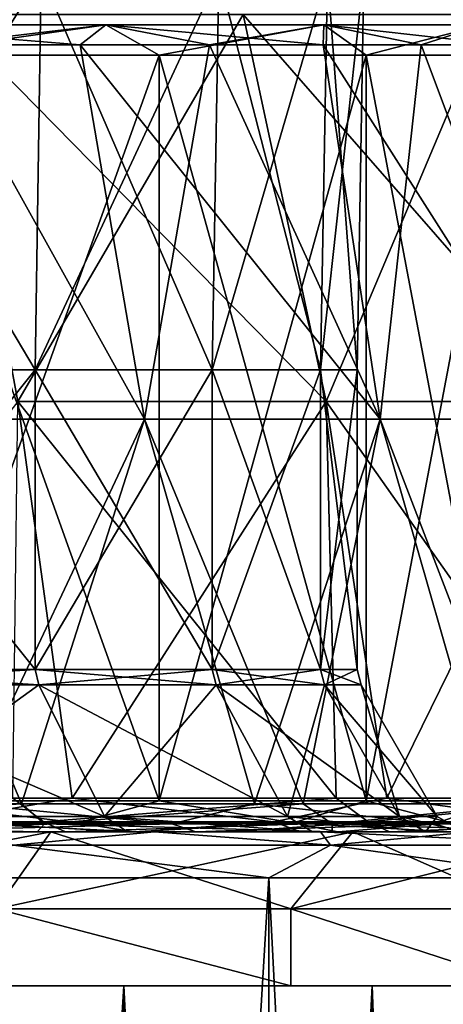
# Model space of a CAD drawing. Header units: millimetres. Extents: x -178 to 325, y 0 to 197.
# Tile 89 of 256: x 13.41 to 16.16, y 41.88 to 48.27. Entities that reach past the tile are written whole.
import ezdxf

# ---------------------------------------------------------------- set-up
doc = ezdxf.new("R2010")
doc.units = ezdxf.units.MM
doc.header["$LTSCALE"] = 52.148148
for name, color, linetype in [('10', 7, 'CONTINUOUS'), ('11', 7, 'CONTINUOUS'), ('12', 7, 'CONTINUOUS'), ('14', 7, 'CONTINUOUS'), ('16', 7, 'CONTINUOUS'), ('294', 7, 'CONTINUOUS'), ('295', 7, 'CONTINUOUS'), ('297', 7, 'CONTINUOUS'), ('3', 7, 'CONTINUOUS'), ('301', 7, 'CONTINUOUS'), ('4', 7, 'CONTINUOUS'), ('5', 7, 'CONTINUOUS'), ('5881', 7, 'CONTINUOUS'), ('5916', 7, 'CONTINUOUS'), ('5917', 7, 'CONTINUOUS'), ('5918', 7, 'CONTINUOUS'), ('5919', 7, 'CONTINUOUS'), ('5920', 7, 'CONTINUOUS'), ('5921', 7, 'CONTINUOUS'), ('5922', 7, 'CONTINUOUS'), ('5931', 7, 'CONTINUOUS'), ('5932', 7, 'CONTINUOUS'), ('5934', 7, 'CONTINUOUS'), ('5935', 7, 'CONTINUOUS'), ('8', 7, 'CONTINUOUS'), ('9', 7, 'CONTINUOUS')]:
    doc.layers.add(name, color=color, linetype=linetype)

msp = doc.modelspace()

# ---------------------------------------------------------------- linework, layer by layer
at = {"layer": '10', "color": 7, "linetype": 'CONTINUOUS'}
for points in [[(14.3155, 43.2, -9.3528), (12.5809, 43.2, -11.5815), (14.3156, 48.0433, -9.3528), (14.3155, 43.2, -9.3528)], [(14.3156, 48.0433, -9.3528), (12.5809, 43.2, -11.5815), (12.5809, 48.0433, -11.5815), (14.3156, 48.0433, -9.3528)], [(12.5809, 43.2, 11.5815), (14.3155, 43.2, 9.3528), (12.5809, 48.0433, 11.5815), (12.5809, 43.2, 11.5815)], [(12.5809, 48.0433, 11.5815), (14.3155, 43.2, 9.3528), (14.3156, 48.0433, 9.3528), (12.5809, 48.0433, 11.5815)], [(15.6597, 43.2, -6.869), (14.3155, 43.2, -9.3528), (15.6597, 48.0433, -6.869), (15.6597, 43.2, -6.869)], [(15.6597, 48.0433, -6.869), (14.3155, 43.2, -9.3528), (14.3156, 48.0433, -9.3528), (15.6597, 48.0433, -6.869)], [(14.3155, 43.2, 9.3528), (15.6597, 43.2, 6.869), (14.3156, 48.0433, 9.3528), (14.3155, 43.2, 9.3528)], [(14.3156, 48.0433, 9.3528), (15.6597, 43.2, 6.869), (15.6597, 48.0433, 6.869), (14.3156, 48.0433, 9.3528)], [(16.5767, 43.2, -4.1978), (15.6597, 43.2, -6.869), (16.5767, 48.0433, -4.1978), (16.5767, 43.2, -4.1978)], [(16.5767, 48.0433, -4.1978), (15.6597, 43.2, -6.869), (15.6597, 48.0433, -6.869), (16.5767, 48.0433, -4.1978)], [(15.6597, 43.2, 6.869), (16.5767, 43.2, 4.1978), (15.6597, 48.0433, 6.869), (15.6597, 43.2, 6.869)], [(15.6597, 48.0433, 6.869), (16.5767, 43.2, 4.1978), (16.5767, 48.0433, 4.1978), (15.6597, 48.0433, 6.869)]]:
    msp.add_3dface(points, dxfattribs=at)
at = {"layer": '11', "color": 7, "linetype": 'CONTINUOUS'}
for points in [[(11.1307, 43.065, -16.6525), (13.3644, 43.2179, -14.9887), (13.5635, 43.065, -14.7387), (11.1307, 43.065, -16.6525)], [(13.7499, 43.2179, 14.6359), (11.3944, 43.2179, 16.5359), (12.8439, 43.065, 15.3699), (13.7499, 43.2179, 14.6359)], [(15.0586, 43.065, 13.2075), (13.7499, 43.2179, 14.6359), (12.8439, 43.065, 15.3699), (15.0586, 43.065, 13.2075)], [(13.3644, 43.2179, -14.9887), (15.465, 43.2179, -12.8103), (13.5635, 43.065, -14.7387), (13.3644, 43.2179, -14.9887)], [(13.5635, 43.065, -14.7387), (15.465, 43.2179, -12.8103), (15.6724, 43.065, -12.4729), (13.5635, 43.065, -14.7387)], [(15.793, 43.2179, 12.4036), (13.7499, 43.2179, 14.6359), (15.0586, 43.065, 13.2075), (15.793, 43.2179, 12.4036)], [(16.9137, 43.065, 10.7296), (15.793, 43.2179, 12.4036), (15.0586, 43.065, 13.2075), (16.9137, 43.065, 10.7296)], [(15.465, 43.2179, -12.8103), (17.2143, 43.2179, -10.341), (15.6724, 43.065, -12.4729), (15.465, 43.2179, -12.8103)], [(15.6724, 43.065, -12.4729), (17.2143, 43.2179, -10.341), (17.407, 43.065, -9.9093), (15.6724, 43.065, -12.4729)], [(17.4776, 43.2179, 9.8896), (15.793, 43.2179, 12.4036), (16.9137, 43.065, 10.7296), (17.4776, 43.2179, 9.8896)], [(11.2563, 43, -16.3889), (11.1307, 43.065, -16.6525), (13.5635, 43.065, -14.7387), (11.2563, 43, -16.3889)], [(12.5203, 43, -15.4451), (11.2563, 43, -16.3889), (13.5635, 43.065, -14.7387), (12.5203, 43, -15.4451)], [(13.706, 43, -14.4031), (12.5203, 43, -15.4451), (13.5635, 43.065, -14.7387), (13.706, 43, -14.4031)], [(13.0241, 43, 15.0226), (14.1753, 43, 13.9415), (12.8439, 43.065, 15.3699), (13.0241, 43, 15.0226)], [(14.1753, 43, 13.9415), (15.0586, 43.065, 13.2075), (12.8439, 43.065, 15.3699), (14.1753, 43, 13.9415)], [(13.706, 43, -14.4031), (13.5635, 43.065, -14.7387), (15.6724, 43.065, -12.4729), (13.706, 43, -14.4031)], [(14.8039, 43, -13.2722), (13.706, 43, -14.4031), (15.6724, 43.065, -12.4729), (14.8039, 43, -13.2722)], [(14.1753, 43, 13.9415), (15.2351, 43, 12.7747), (15.0586, 43.065, 13.2075), (14.1753, 43, 13.9415)], [(15.8105, 43, -12.0554), (14.8039, 43, -13.2722), (15.6724, 43.065, -12.4729), (15.8105, 43, -12.0554)], [(15.2351, 43, 12.7747), (16.2006, 43, 11.5259), (15.0586, 43.065, 13.2075), (15.2351, 43, 12.7747)], [(16.2006, 43, 11.5259), (16.9137, 43.065, 10.7296), (15.0586, 43.065, 13.2075), (16.2006, 43, 11.5259)], [(15.8105, 43, -12.0554), (15.6724, 43.065, -12.4729), (17.407, 43.065, -9.9093), (15.8105, 43, -12.0554)], [(16.7158, 43, -10.765), (15.8105, 43, -12.0554), (17.407, 43.065, -9.9093), (16.7158, 43, -10.765)]]:
    msp.add_3dface(points, dxfattribs=at)
at = {"layer": '12', "color": 7, "linetype": 'CONTINUOUS'}
for points in [[(13.421, 43.1812, -12.8468), (11.2676, 43.1812, -14.7718), (11.3544, 43.0521, -14.7865), (13.421, 43.1812, -12.8468)], [(13.5707, 43.0521, -12.7828), (13.421, 43.1812, -12.8468), (11.3544, 43.0521, -14.7865), (13.5707, 43.0521, -12.7828)], [(12.3204, 43.0521, 13.9919), (13.041, 43.1812, 13.2324), (14.3973, 43.0521, 11.8441), (12.3204, 43.0521, 13.9919)], [(13.041, 43.1812, 13.2324), (14.9343, 43.1812, 11.0512), (14.3973, 43.0521, 11.8441), (13.041, 43.1812, 13.2324)], [(15.25, 43.1812, -10.6114), (13.421, 43.1812, -12.8468), (13.5707, 43.0521, -12.7828), (15.25, 43.1812, -10.6114)], [(15.4385, 43.0521, -10.4508), (15.25, 43.1812, -10.6114), (13.5707, 43.0521, -12.7828), (15.4385, 43.0521, -10.4508)], [(14.3973, 43.0521, 11.8441), (14.9343, 43.1812, 11.0512), (16.1045, 43.0521, 9.392), (14.3973, 43.0521, 11.8441)], [(14.9343, 43.1812, 11.0512), (16.4668, 43.1812, 8.6029), (16.1045, 43.0521, 9.392), (14.9343, 43.1812, 11.0512)], [(16.7104, 43.1812, -8.1195), (15.25, 43.1812, -10.6114), (15.4385, 43.0521, -10.4508), (16.7104, 43.1812, -8.1195)], [(16.9097, 43.0521, -7.8503), (16.7104, 43.1812, -8.1195), (15.4385, 43.0521, -10.4508), (16.9097, 43.0521, -7.8503)], [(16.1045, 43.0521, 9.392), (16.4668, 43.1812, 8.6029), (17.398, 43.0521, 6.6988), (16.1045, 43.0521, 9.392)], [(11.2554, 43, -15.0304), (13.5226, 43, -13.0283), (11.3544, 43.0521, -14.7865), (11.2554, 43, -15.0304)], [(13.5226, 43, -13.0283), (13.5707, 43.0521, -12.7828), (11.3544, 43.0521, -14.7865), (13.5226, 43, -13.0283)], [(12.4592, 43, 14.0487), (12.3204, 43.0521, 13.9919), (14.3973, 43.0521, 11.8441), (12.4592, 43, 14.0487)], [(14.5527, 43, 11.8668), (12.4592, 43, 14.0487), (14.3973, 43.0521, 11.8441), (14.5527, 43, 11.8668)], [(13.5226, 43, -13.0283), (15.4387, 43, -10.6886), (13.5707, 43.0521, -12.7828), (13.5226, 43, -13.0283)], [(15.4387, 43, -10.6886), (15.4385, 43.0521, -10.4508), (13.5707, 43.0521, -12.7828), (15.4387, 43, -10.6886)], [(14.5527, 43, 11.8668), (14.3973, 43.0521, 11.8441), (16.1045, 43.0521, 9.392), (14.5527, 43, 11.8668)], [(16.2683, 43, 9.3779), (14.5527, 43, 11.8668), (16.1045, 43.0521, 9.392), (16.2683, 43, 9.3779)], [(15.4387, 43, -10.6886), (16.954, 43, -8.0724), (15.4385, 43.0521, -10.4508), (15.4387, 43, -10.6886)], [(16.954, 43, -8.0724), (16.9097, 43.0521, -7.8503), (15.4385, 43.0521, -10.4508), (16.954, 43, -8.0724)], [(16.2683, 43, 9.3779), (16.1045, 43.0521, 9.392), (17.398, 43.0521, 6.6988), (16.2683, 43, 9.3779)]]:
    msp.add_3dface(points, dxfattribs=at)
at = {"layer": '14', "color": 7, "linetype": 'CONTINUOUS'}
for points in [[(12.8667, 48.1102, -11.8446), (13.8009, 48.1102, -10.7416), (12.2089, 48.2404, -12.2089), (12.8667, 48.1102, -11.8446)], [(13.8009, 48.1102, -10.7416), (13.9685, 48.2404, -10.1487), (12.2089, 48.2404, -12.2089), (13.8009, 48.1102, -10.7416)], [(12.8667, 48.1102, 11.8446), (12.2089, 48.2404, 12.2089), (13.9685, 48.2404, 10.1487), (12.8667, 48.1102, 11.8446)], [(12.2089, 48.2404, 12.2089), (12.5809, 48.0433, 11.5815), (13.9685, 48.2404, 10.1487), (12.2089, 48.2404, 12.2089)], [(13.9685, 48.2404, -10.1487), (12.5809, 48.0433, -11.5815), (12.2089, 48.2404, -12.2089), (13.9685, 48.2404, -10.1487)], [(12.5809, 48.0433, 11.5815), (14.3156, 48.0433, 9.3528), (13.9685, 48.2404, 10.1487), (12.5809, 48.0433, 11.5815)], [(14.3156, 48.0433, -9.3528), (12.5809, 48.0433, -11.5815), (13.9685, 48.2404, -10.1487), (14.3156, 48.0433, -9.3528)], [(13.8009, 48.1102, 10.7416), (12.8667, 48.1102, 11.8446), (13.9685, 48.2404, 10.1487), (13.8009, 48.1102, 10.7416)], [(13.8009, 48.1102, -10.7416), (14.6408, 48.1102, -9.5653), (13.9685, 48.2404, -10.1487), (13.8009, 48.1102, -10.7416)], [(14.6408, 48.1102, 9.5653), (13.8009, 48.1102, 10.7416), (13.9685, 48.2404, 10.1487), (14.6408, 48.1102, 9.5653)], [(14.6408, 48.1102, -9.5653), (15.3807, 48.1102, -8.3236), (13.9685, 48.2404, -10.1487), (14.6408, 48.1102, -9.5653)], [(15.3807, 48.1102, -8.3236), (15.3842, 48.2404, -7.8386), (13.9685, 48.2404, -10.1487), (15.3807, 48.1102, -8.3236)], [(14.6408, 48.1102, 9.5653), (13.9685, 48.2404, 10.1487), (15.3842, 48.2404, 7.8386), (14.6408, 48.1102, 9.5653)], [(13.9685, 48.2404, 10.1487), (14.3156, 48.0433, 9.3528), (15.3842, 48.2404, 7.8386), (13.9685, 48.2404, 10.1487)], [(15.3842, 48.2404, -7.8386), (14.3156, 48.0433, -9.3528), (13.9685, 48.2404, -10.1487), (15.3842, 48.2404, -7.8386)], [(14.3156, 48.0433, 9.3528), (15.6597, 48.0433, 6.869), (15.3842, 48.2404, 7.8386), (14.3156, 48.0433, 9.3528)], [(15.6597, 48.0433, -6.869), (14.3156, 48.0433, -9.3528), (15.3842, 48.2404, -7.8386), (15.6597, 48.0433, -6.869)], [(15.3807, 48.1102, 8.3236), (14.6408, 48.1102, 9.5653), (15.3842, 48.2404, 7.8386), (15.3807, 48.1102, 8.3236)], [(15.3807, 48.1102, -8.3236), (16.0155, 48.1102, -7.025), (15.3842, 48.2404, -7.8386), (15.3807, 48.1102, -8.3236)], [(16.0155, 48.1102, 7.025), (15.3807, 48.1102, 8.3236), (15.3842, 48.2404, 7.8386), (16.0155, 48.1102, 7.025)], [(16.0155, 48.1102, -7.025), (16.5409, 48.1102, -5.6785), (15.3842, 48.2404, -7.8386), (16.0155, 48.1102, -7.025)], [(16.5409, 48.1102, -5.6785), (16.421, 48.2404, -5.3355), (15.3842, 48.2404, -7.8386), (16.5409, 48.1102, -5.6785)], [(16.0155, 48.1102, 7.025), (15.3842, 48.2404, 7.8386), (16.421, 48.2404, 5.3355), (16.0155, 48.1102, 7.025)], [(15.3842, 48.2404, 7.8386), (15.6597, 48.0433, 6.869), (16.421, 48.2404, 5.3355), (15.3842, 48.2404, 7.8386)], [(16.421, 48.2404, -5.3355), (15.6597, 48.0433, -6.869), (15.3842, 48.2404, -7.8386), (16.421, 48.2404, -5.3355)], [(15.6597, 48.0433, 6.869), (16.5767, 48.0433, 4.1978), (16.421, 48.2404, 5.3355), (15.6597, 48.0433, 6.869)], [(16.5767, 48.0433, -4.1978), (15.6597, 48.0433, -6.869), (16.421, 48.2404, -5.3355), (16.5767, 48.0433, -4.1978)], [(16.5409, 48.1102, 5.6785), (16.0155, 48.1102, 7.025), (16.421, 48.2404, 5.3355), (16.5409, 48.1102, 5.6785)]]:
    msp.add_3dface(points, dxfattribs=at)
at = {"layer": '16', "color": 7, "linetype": 'CONTINUOUS'}
for points in [[(12.5809, 43.2, -11.5815), (13.7868, 43.0586, -10.0167), (12.0501, 43.0586, -12.0501), (12.5809, 43.2, -11.5815)], [(12.5809, 43.2, 11.5815), (12.0501, 43.0586, 12.0501), (13.7868, 43.0586, 10.0167), (12.5809, 43.2, 11.5815)], [(12.5809, 43.2, -11.5815), (14.3155, 43.2, -9.3528), (13.7868, 43.0586, -10.0167), (12.5809, 43.2, -11.5815)], [(14.3155, 43.2, 9.3528), (12.5809, 43.2, 11.5815), (13.7868, 43.0586, 10.0167), (14.3155, 43.2, 9.3528)], [(14.3155, 43.2, -9.3528), (15.184, 43.0586, -7.7366), (13.7868, 43.0586, -10.0167), (14.3155, 43.2, -9.3528)], [(14.3155, 43.2, 9.3528), (13.7868, 43.0586, 10.0167), (15.184, 43.0586, 7.7366), (14.3155, 43.2, 9.3528)], [(14.3155, 43.2, -9.3528), (15.6597, 43.2, -6.869), (15.184, 43.0586, -7.7366), (14.3155, 43.2, -9.3528)], [(15.6597, 43.2, 6.869), (14.3155, 43.2, 9.3528), (15.184, 43.0586, 7.7366), (15.6597, 43.2, 6.869)], [(15.6597, 43.2, -6.869), (16.2074, 43.0586, -5.2661), (15.184, 43.0586, -7.7366), (15.6597, 43.2, -6.869)], [(15.6597, 43.2, 6.869), (15.184, 43.0586, 7.7366), (16.2074, 43.0586, 5.2661), (15.6597, 43.2, 6.869)], [(15.6597, 43.2, -6.869), (16.5767, 43.2, -4.1978), (16.2074, 43.0586, -5.2661), (15.6597, 43.2, -6.869)], [(16.5767, 43.2, 4.1978), (15.6597, 43.2, 6.869), (16.2074, 43.0586, 5.2661), (16.5767, 43.2, 4.1978)], [(12.0501, 43.0586, 12.0501), (12.4332, 43, 11.4465), (13.7868, 43.0586, 10.0167), (12.0501, 43.0586, 12.0501)], [(13.7868, 43.0586, -10.0167), (12.4333, 43, -11.4465), (12.0501, 43.0586, -12.0501), (13.7868, 43.0586, -10.0167)], [(12.4332, 43, 11.4465), (14.1477, 43, 9.2441), (13.7868, 43.0586, 10.0167), (12.4332, 43, 11.4465)], [(14.1477, 43, -9.244), (12.4333, 43, -11.4465), (13.7868, 43.0586, -10.0167), (14.1477, 43, -9.244)], [(13.7868, 43.0586, 10.0167), (14.1477, 43, 9.2441), (15.184, 43.0586, 7.7366), (13.7868, 43.0586, 10.0167)], [(15.184, 43.0586, -7.7366), (14.1477, 43, -9.244), (13.7868, 43.0586, -10.0167), (15.184, 43.0586, -7.7366)], [(14.1477, 43, 9.2441), (15.476, 43, 6.7899), (15.184, 43.0586, 7.7366), (14.1477, 43, 9.2441)], [(15.476, 43, -6.7899), (14.1477, 43, -9.244), (15.184, 43.0586, -7.7366), (15.476, 43, -6.7899)], [(15.184, 43.0586, 7.7366), (15.476, 43, 6.7899), (16.2074, 43.0586, 5.2661), (15.184, 43.0586, 7.7366)], [(16.2074, 43.0586, -5.2661), (15.476, 43, -6.7899), (15.184, 43.0586, -7.7366), (16.2074, 43.0586, -5.2661)], [(15.476, 43, 6.7899), (16.3825, 43, 4.1499), (16.2074, 43.0586, 5.2661), (15.476, 43, 6.7899)], [(16.3825, 43, -4.1499), (15.476, 43, -6.7899), (16.2074, 43.0586, -5.2661), (16.3825, 43, -4.1499)]]:
    msp.add_3dface(points, dxfattribs=at)
at = {"layer": '294', "color": 7, "linetype": 'CONTINUOUS'}
for points in [[(11.9503, 46, -10.0275), (13.51, 46, -7.8), (11.9846, 48.5654, -10.0563), (11.9503, 46, -10.0275)], [(13.51, 46, 7.8), (11.9503, 46, 10.0275), (13.5488, 48.5654, 7.8224), (13.51, 46, 7.8)], [(13.5488, 48.5654, 7.8224), (11.9503, 46, 10.0275), (11.9846, 48.5654, 10.0563), (13.5488, 48.5654, 7.8224)], [(11.9846, 48.5654, -10.0563), (13.51, 46, -7.8), (13.5488, 48.5654, -7.8224), (11.9846, 48.5654, -10.0563)], [(13.51, 46, -7.8), (14.6592, 46, -5.3355), (13.5488, 48.5654, -7.8224), (13.51, 46, -7.8)], [(14.6592, 46, 5.3355), (13.51, 46, 7.8), (14.7013, 48.5654, 5.3508), (14.6592, 46, 5.3355)], [(14.7013, 48.5654, 5.3508), (13.51, 46, 7.8), (13.5488, 48.5654, 7.8224), (14.7013, 48.5654, 5.3508)], [(13.5488, 48.5654, -7.8224), (14.6592, 46, -5.3355), (14.7013, 48.5654, -5.3508), (13.5488, 48.5654, -7.8224)], [(14.6592, 46, -5.3355), (15.363, 46, -2.7089), (14.7013, 48.5654, -5.3508), (14.6592, 46, -5.3355)], [(15.363, 46, 2.7089), (14.6592, 46, 5.3355), (15.4071, 48.5654, 2.7167), (15.363, 46, 2.7089)], [(15.4071, 48.5654, 2.7167), (14.6592, 46, 5.3355), (14.7013, 48.5654, 5.3508), (15.4071, 48.5654, 2.7167)], [(14.7013, 48.5654, -5.3508), (15.363, 46, -2.7089), (15.4071, 48.5654, -2.7167), (14.7013, 48.5654, -5.3508)], [(15.363, 46, -2.7089), (15.6, 46), (15.4071, 48.5654, -2.7167), (15.363, 46, -2.7089)], [(15.6, 46), (15.363, 46, 2.7089), (15.6448, 48.5654, 0), (15.6, 46)], [(15.6448, 48.5654, 0), (15.363, 46, 2.7089), (15.4071, 48.5654, 2.7167), (15.6448, 48.5654, 0)], [(15.4071, 48.5654, -2.7167), (15.6, 46), (15.6448, 48.5654, 0), (15.4071, 48.5654, -2.7167)]]:
    msp.add_3dface(points, dxfattribs=at)
at = {"layer": '295', "color": 7, "linetype": 'CONTINUOUS'}
for points in [[(13.5332, 43.9536, -7.8134), (11.9708, 43.9536, -10.0447), (13.96, 43.1, -8.0598), (13.5332, 43.9536, -7.8134)], [(13.96, 43.1, -8.0598), (11.9708, 43.9536, -10.0447), (12.3483, 43.1, -10.3615), (13.96, 43.1, -8.0598)], [(11.9708, 43.9536, 10.0447), (13.5332, 43.9536, 7.8134), (12.3483, 43.1, 10.3615), (11.9708, 43.9536, 10.0447)], [(12.3483, 43.1, 10.3615), (13.5332, 43.9536, 7.8134), (13.96, 43.1, 8.0598), (12.3483, 43.1, 10.3615)], [(14.6844, 43.9536, -5.3447), (13.5332, 43.9536, -7.8134), (15.1475, 43.1, -5.5132), (14.6844, 43.9536, -5.3447)], [(15.1475, 43.1, -5.5132), (13.5332, 43.9536, -7.8134), (13.96, 43.1, -8.0598), (15.1475, 43.1, -5.5132)], [(13.5332, 43.9536, 7.8134), (14.6844, 43.9536, 5.3447), (13.96, 43.1, 8.0598), (13.5332, 43.9536, 7.8134)], [(13.96, 43.1, 8.0598), (14.6844, 43.9536, 5.3447), (15.1475, 43.1, 5.5132), (13.96, 43.1, 8.0598)], [(15.3894, 43.9536, -2.7136), (14.6844, 43.9536, -5.3447), (15.8747, 43.1, -2.7991), (15.3894, 43.9536, -2.7136)], [(15.8747, 43.1, -2.7991), (14.6844, 43.9536, -5.3447), (15.1475, 43.1, -5.5132), (15.8747, 43.1, -2.7991)], [(14.6844, 43.9536, 5.3447), (15.3894, 43.9536, 2.7136), (15.1475, 43.1, 5.5132), (14.6844, 43.9536, 5.3447)], [(15.1475, 43.1, 5.5132), (15.3894, 43.9536, 2.7136), (15.8747, 43.1, 2.7991), (15.1475, 43.1, 5.5132)], [(15.6268, 43.9536, 0), (15.3894, 43.9536, -2.7136), (16.1196, 43.1, 0), (15.6268, 43.9536, 0)], [(16.1196, 43.1, 0), (15.3894, 43.9536, -2.7136), (15.8747, 43.1, -2.7991), (16.1196, 43.1, 0)], [(15.3894, 43.9536, 2.7136), (15.6268, 43.9536, 0), (15.8747, 43.1, 2.7991), (15.3894, 43.9536, 2.7136)], [(15.8747, 43.1, 2.7991), (15.6268, 43.9536, 0), (16.1196, 43.1, 0), (15.8747, 43.1, 2.7991)]]:
    msp.add_3dface(points, dxfattribs=at)
at = {"layer": '297', "color": 7, "linetype": 'CONTINUOUS'}
for points in [[(11.9503, 44.0536, 10.0275), (13.51, 44.0536, 7.8), (11.9708, 43.9536, 10.0447), (11.9503, 44.0536, 10.0275)], [(13.51, 44.0536, -7.8), (11.9503, 44.0536, -10.0275), (13.5332, 43.9536, -7.8134), (13.51, 44.0536, -7.8)], [(11.9503, 44.0536, -10.0275), (11.9708, 43.9536, -10.0447), (13.5332, 43.9536, -7.8134), (11.9503, 44.0536, -10.0275)], [(13.51, 44.0536, 7.8), (13.5332, 43.9536, 7.8134), (11.9708, 43.9536, 10.0447), (13.51, 44.0536, 7.8)], [(13.51, 44.0536, 7.8), (14.6592, 44.0536, 5.3355), (13.5332, 43.9536, 7.8134), (13.51, 44.0536, 7.8)], [(14.6592, 44.0536, -5.3355), (13.51, 44.0536, -7.8), (14.6844, 43.9536, -5.3447), (14.6592, 44.0536, -5.3355)], [(13.51, 44.0536, -7.8), (13.5332, 43.9536, -7.8134), (14.6844, 43.9536, -5.3447), (13.51, 44.0536, -7.8)], [(14.6592, 44.0536, 5.3355), (14.6844, 43.9536, 5.3447), (13.5332, 43.9536, 7.8134), (14.6592, 44.0536, 5.3355)], [(14.6592, 44.0536, 5.3355), (15.363, 44.0536, 2.7089), (14.6844, 43.9536, 5.3447), (14.6592, 44.0536, 5.3355)], [(15.363, 44.0536, -2.7089), (14.6592, 44.0536, -5.3355), (15.3894, 43.9536, -2.7136), (15.363, 44.0536, -2.7089)], [(14.6592, 44.0536, -5.3355), (14.6844, 43.9536, -5.3447), (15.3894, 43.9536, -2.7136), (14.6592, 44.0536, -5.3355)], [(15.363, 44.0536, 2.7089), (15.3894, 43.9536, 2.7136), (14.6844, 43.9536, 5.3447), (15.363, 44.0536, 2.7089)], [(15.363, 44.0536, 2.7089), (15.6, 44.0536, 0), (15.3894, 43.9536, 2.7136), (15.363, 44.0536, 2.7089)], [(15.6, 44.0536, 0), (15.363, 44.0536, -2.7089), (15.6268, 43.9536, 0), (15.6, 44.0536, 0)], [(15.363, 44.0536, -2.7089), (15.3894, 43.9536, -2.7136), (15.6268, 43.9536, 0), (15.363, 44.0536, -2.7089)], [(15.6, 44.0536, 0), (15.6268, 43.9536, 0), (15.3894, 43.9536, 2.7136), (15.6, 44.0536, 0)]]:
    msp.add_3dface(points, dxfattribs=at)
at = {"layer": '3', "color": 7, "linetype": 'CONTINUOUS'}
for points in [[(13.5226, 43, -13.0283), (11.2554, 43, -15.0304), (12.5203, 43, -15.4451), (13.5226, 43, -13.0283)], [(12.4592, 43, 14.0487), (14.5527, 43, 11.8668), (13.0241, 43, 15.0226), (12.4592, 43, 14.0487)], [(13.706, 43, -14.4031), (13.5226, 43, -13.0283), (12.5203, 43, -15.4451), (13.706, 43, -14.4031)], [(13.0241, 43, 15.0226), (14.5527, 43, 11.8668), (14.1753, 43, 13.9415), (13.0241, 43, 15.0226)], [(15.4387, 43, -10.6886), (13.5226, 43, -13.0283), (14.8039, 43, -13.2722), (15.4387, 43, -10.6886)], [(14.8039, 43, -13.2722), (13.5226, 43, -13.0283), (13.706, 43, -14.4031), (14.8039, 43, -13.2722)], [(14.1753, 43, 13.9415), (14.5527, 43, 11.8668), (15.2351, 43, 12.7747), (14.1753, 43, 13.9415)], [(14.5527, 43, 11.8668), (16.2683, 43, 9.3779), (15.2351, 43, 12.7747), (14.5527, 43, 11.8668)], [(15.8105, 43, -12.0554), (15.4387, 43, -10.6886), (14.8039, 43, -13.2722), (15.8105, 43, -12.0554)], [(15.2351, 43, 12.7747), (16.2683, 43, 9.3779), (16.2006, 43, 11.5259), (15.2351, 43, 12.7747)], [(16.954, 43, -8.0724), (15.4387, 43, -10.6886), (16.7158, 43, -10.765), (16.954, 43, -8.0724)], [(16.7158, 43, -10.765), (15.4387, 43, -10.6886), (15.8105, 43, -12.0554), (16.7158, 43, -10.765)]]:
    msp.add_3dface(points, dxfattribs=at)
at = {"layer": '301', "color": 7, "linetype": 'CONTINUOUS'}
for points in [[(12.4797, 43, -10.4743), (14.1091, 43, -8.1477), (12.3483, 43.1, -10.3615), (12.4797, 43, -10.4743)], [(14.1091, 43, -8.1477), (13.96, 43.1, -8.0598), (12.3483, 43.1, -10.3615), (14.1091, 43, -8.1477)], [(14.1091, 43, 8.1477), (12.4797, 43, 10.4743), (12.3483, 43.1, 10.3615), (14.1091, 43, 8.1477)], [(14.1091, 43, 8.1477), (12.3483, 43.1, 10.3615), (13.96, 43.1, 8.0598), (14.1091, 43, 8.1477)], [(14.1091, 43, -8.1477), (15.3099, 43, -5.5729), (13.96, 43.1, -8.0598), (14.1091, 43, -8.1477)], [(15.3099, 43, -5.5729), (15.1475, 43.1, -5.5132), (13.96, 43.1, -8.0598), (15.3099, 43, -5.5729)], [(15.3099, 43, 5.5729), (14.1091, 43, 8.1477), (13.96, 43.1, 8.0598), (15.3099, 43, 5.5729)], [(15.3099, 43, 5.5729), (13.96, 43.1, 8.0598), (15.1475, 43.1, 5.5132), (15.3099, 43, 5.5729)], [(15.3099, 43, -5.5729), (16.0453, 43, -2.8288), (15.1475, 43.1, -5.5132), (15.3099, 43, -5.5729)], [(16.0453, 43, -2.8288), (15.8747, 43.1, -2.7991), (15.1475, 43.1, -5.5132), (16.0453, 43, -2.8288)], [(16.0453, 43, 2.8288), (15.3099, 43, 5.5729), (15.1475, 43.1, 5.5132), (16.0453, 43, 2.8288)], [(16.0453, 43, 2.8288), (15.1475, 43.1, 5.5132), (15.8747, 43.1, 2.7991), (16.0453, 43, 2.8288)], [(16.0453, 43, -2.8288), (16.2928, 43, 0), (15.8747, 43.1, -2.7991), (16.0453, 43, -2.8288)], [(16.2928, 43, 0), (16.1196, 43.1, 0), (15.8747, 43.1, -2.7991), (16.2928, 43, 0)], [(16.0453, 43, 2.8288), (15.8747, 43.1, 2.7991), (16.1196, 43.1, 0), (16.0453, 43, 2.8288)], [(16.2928, 43, 0), (16.0453, 43, 2.8288), (16.1196, 43.1, 0), (16.2928, 43, 0)]]:
    msp.add_3dface(points, dxfattribs=at)
at = {"layer": '4', "color": 7, "linetype": 'CONTINUOUS'}
for points in [[(13.51, 46, -7.8), (11.9503, 46, -10.0275), (13.51, 44.0536, -7.8), (13.51, 46, -7.8)], [(13.51, 44.0536, -7.8), (11.9503, 46, -10.0275), (11.9503, 44.0536, -10.0275), (13.51, 44.0536, -7.8)], [(11.9503, 46, 10.0275), (13.51, 46, 7.8), (11.9503, 44.0536, 10.0275), (11.9503, 46, 10.0275)], [(11.9503, 44.0536, 10.0275), (13.51, 46, 7.8), (13.51, 44.0536, 7.8), (11.9503, 44.0536, 10.0275)], [(14.6592, 46, -5.3355), (13.51, 46, -7.8), (14.6592, 44.0536, -5.3355), (14.6592, 46, -5.3355)], [(14.6592, 44.0536, -5.3355), (13.51, 46, -7.8), (13.51, 44.0536, -7.8), (14.6592, 44.0536, -5.3355)], [(13.51, 46, 7.8), (14.6592, 46, 5.3355), (13.51, 44.0536, 7.8), (13.51, 46, 7.8)], [(13.51, 44.0536, 7.8), (14.6592, 46, 5.3355), (14.6592, 44.0536, 5.3355), (13.51, 44.0536, 7.8)], [(15.363, 46, -2.7089), (14.6592, 46, -5.3355), (15.363, 44.0536, -2.7089), (15.363, 46, -2.7089)], [(15.363, 44.0536, -2.7089), (14.6592, 46, -5.3355), (14.6592, 44.0536, -5.3355), (15.363, 44.0536, -2.7089)], [(14.6592, 46, 5.3355), (15.363, 46, 2.7089), (14.6592, 44.0536, 5.3355), (14.6592, 46, 5.3355)], [(14.6592, 44.0536, 5.3355), (15.363, 46, 2.7089), (15.363, 44.0536, 2.7089), (14.6592, 44.0536, 5.3355)], [(15.6, 46), (15.363, 46, -2.7089), (15.6, 44.0536, 0), (15.6, 46)], [(15.6, 44.0536, 0), (15.363, 46, -2.7089), (15.363, 44.0536, -2.7089), (15.6, 44.0536, 0)], [(15.363, 46, 2.7089), (15.6, 46), (15.363, 44.0536, 2.7089), (15.363, 46, 2.7089)], [(15.363, 44.0536, 2.7089), (15.6, 46), (15.6, 44.0536, 0), (15.363, 44.0536, 2.7089)]]:
    msp.add_3dface(points, dxfattribs=at)
at = {"layer": '5', "color": 7, "linetype": 'CONTINUOUS'}
for points in [[(12.9283, 48.3084, -13.9334), (14.8605, 48.3084, -11.8509), (13.3965, 45.7937, -14.438), (12.9283, 48.3084, -13.9334)], [(14.8605, 48.3084, 11.8509), (12.9283, 48.3084, 13.9334), (15.3987, 45.7937, 12.2801), (14.8605, 48.3084, 11.8509)], [(15.3987, 45.7937, 12.2801), (12.9283, 48.3084, 13.9334), (13.3965, 45.7937, 14.438), (15.3987, 45.7937, 12.2801)], [(13.3965, 45.7937, -14.438), (14.8605, 48.3084, -11.8509), (15.3987, 45.7937, -12.2801), (13.3965, 45.7937, -14.438)], [(14.8605, 48.3084, -11.8509), (16.4608, 48.3084, -9.5037), (15.3987, 45.7937, -12.2801), (14.8605, 48.3084, -11.8509)], [(16.4608, 48.3084, 9.5037), (14.8605, 48.3084, 11.8509), (17.057, 45.7937, 9.8479), (16.4608, 48.3084, 9.5037)], [(17.057, 45.7937, 9.8479), (14.8605, 48.3084, 11.8509), (15.3987, 45.7937, 12.2801), (17.057, 45.7937, 9.8479)], [(15.3987, 45.7937, -12.2801), (16.4608, 48.3084, -9.5037), (17.057, 45.7937, -9.8479), (15.3987, 45.7937, -12.2801)], [(13.7499, 43.2179, 14.6359), (13.3965, 45.7937, 14.438), (11.3944, 43.2179, 16.5359), (13.7499, 43.2179, 14.6359)], [(13.3644, 43.2179, -14.9887), (13.3965, 45.7937, -14.438), (15.465, 43.2179, -12.8103), (13.3644, 43.2179, -14.9887)], [(13.3965, 45.7937, -14.438), (15.3987, 45.7937, -12.2801), (15.465, 43.2179, -12.8103), (13.3965, 45.7937, -14.438)], [(15.3987, 45.7937, 12.2801), (13.3965, 45.7937, 14.438), (13.7499, 43.2179, 14.6359), (15.3987, 45.7937, 12.2801)], [(15.793, 43.2179, 12.4036), (15.3987, 45.7937, 12.2801), (13.7499, 43.2179, 14.6359), (15.793, 43.2179, 12.4036)], [(15.3987, 45.7937, -12.2801), (17.057, 45.7937, -9.8479), (17.2143, 43.2179, -10.341), (15.3987, 45.7937, -12.2801)], [(15.465, 43.2179, -12.8103), (15.3987, 45.7937, -12.2801), (17.2143, 43.2179, -10.341), (15.465, 43.2179, -12.8103)], [(17.057, 45.7937, 9.8479), (15.3987, 45.7937, 12.2801), (15.793, 43.2179, 12.4036), (17.057, 45.7937, 9.8479)], [(17.4776, 43.2179, 9.8896), (17.057, 45.7937, 9.8479), (15.793, 43.2179, 12.4036), (17.4776, 43.2179, 9.8896)]]:
    msp.add_3dface(points, dxfattribs=at)
at = {"layer": '5881', "color": 7, "linetype": 'CONTINUOUS'}
for points in [[(13.122, 43, 15.3573), (14.2846, 43, 14.2822), (11.3154, 43, 15.5727), (13.122, 43, 15.3573)], [(11.3154, 43, 15.5727), (14.2846, 43, 14.2822), (13.6116, 43, 13.6114), (11.3154, 43, 15.5727)], [(13.6116, 43, -13.6114), (13.122, 43, -15.3572), (11.3154, 43, -15.5727), (13.6116, 43, -13.6114)], [(14.2847, 43, -14.2822), (13.122, 43, -15.3572), (13.6116, 43, -13.6114), (14.2847, 43, -14.2822)], [(15.3631, 43, 13.1151), (16.3434, 43, 11.8713), (13.6116, 43, 13.6114), (15.3631, 43, 13.1151)], [(13.6116, 43, 13.6114), (16.3434, 43, 11.8713), (15.5729, 43, 11.3151), (13.6116, 43, 13.6114)], [(14.2846, 43, 14.2822), (15.3631, 43, 13.1151), (13.6116, 43, 13.6114), (14.2846, 43, 14.2822)], [(15.3632, 43, -13.115), (14.2847, 43, -14.2822), (13.6116, 43, -13.6114), (15.3632, 43, -13.115)], [(15.5729, 43, -11.3152), (15.3632, 43, -13.115), (13.6116, 43, -13.6114), (15.5729, 43, -11.3152)], [(16.3434, 43, -11.8713), (15.3632, 43, -13.115), (15.5729, 43, -11.3152), (16.3434, 43, -11.8713)], [(17.2258, 43, 10.5499), (17.9996, 43, 9.1679), (15.5729, 43, 11.3151), (17.2258, 43, 10.5499)], [(15.5729, 43, 11.3151), (17.9996, 43, 9.1679), (17.1511, 43, 8.7402), (15.5729, 43, 11.3151)], [(16.3434, 43, 11.8713), (17.2258, 43, 10.5499), (15.5729, 43, 11.3151), (16.3434, 43, 11.8713)], [(17.2259, 43, -10.5498), (16.3434, 43, -11.8713), (15.5729, 43, -11.3152), (17.2259, 43, -10.5498)], [(17.1511, 43, -8.7402), (17.2259, 43, -10.5498), (15.5729, 43, -11.3152), (17.1511, 43, -8.7402)]]:
    msp.add_3dface(points, dxfattribs=at)
at = {"layer": '5916', "color": 7, "linetype": 'CONTINUOUS'}
for points in [[(12.0893, 10, -13.1321), (14.0853, 10, -10.964), (12.0893, 42, -13.1321), (12.0893, 10, -13.1321)], [(12.0893, 42, -13.1321), (14.0853, 10, -10.964), (14.0853, 42, -10.964), (12.0893, 42, -13.1321)], [(14.0853, 10, -10.964), (15.6976, 10, -8.4968), (14.0853, 42, -10.964), (14.0853, 10, -10.964)], [(14.0853, 42, -10.964), (15.6976, 10, -8.4968), (15.6976, 42, -8.4968), (14.0853, 42, -10.964)], [(15.6976, 10, -8.4968), (16.882, 10, -5.7975), (15.6976, 42, -8.4968), (15.6976, 10, -8.4968)], [(15.6976, 42, -8.4968), (16.882, 10, -5.7975), (16.882, 42, -5.7975), (15.6976, 42, -8.4968)]]:
    msp.add_3dface(points, dxfattribs=at)
at = {"layer": '5917', "color": 7, "linetype": 'CONTINUOUS'}
for points in [[(15.1692, 42.5, -11.0208), (13.2583, 42.5, -13.2582), (15.1692, 42, -11.0199), (15.1692, 42.5, -11.0208)], [(15.1692, 42, -11.0199), (13.2583, 42.5, -13.2582), (13.2594, 42, -13.2567), (15.1692, 42, -11.0199)], [(16.7065, 42.5, -8.5121), (15.1692, 42.5, -11.0208), (16.7057, 42, -8.5125), (16.7065, 42.5, -8.5121)], [(16.7057, 42, -8.5125), (15.1692, 42.5, -11.0208), (15.1692, 42, -11.0199), (16.7057, 42, -8.5125)]]:
    msp.add_3dface(points, dxfattribs=at)
at = {"layer": '5918', "color": 7, "linetype": 'CONTINUOUS'}
for points in [[(12.0893, 42, -13.1321), (14.0853, 42, -10.964), (15.1692, 42, -11.0199), (12.0893, 42, -13.1321)], [(12.0893, 42, -13.1321), (15.1692, 42, -11.0199), (13.2594, 42, -13.2567), (12.0893, 42, -13.1321)], [(13.2594, 42, 13.2567), (15.1692, 42, 11.0199), (12.0893, 42, 13.1321), (13.2594, 42, 13.2567)], [(12.0893, 42, 13.1321), (15.1692, 42, 11.0199), (14.0853, 42, 10.964), (12.0893, 42, 13.1321)], [(14.0853, 42, -10.964), (15.6976, 42, -8.4968), (16.7057, 42, -8.5125), (14.0853, 42, -10.964)], [(14.0853, 42, -10.964), (16.7057, 42, -8.5125), (15.1692, 42, -11.0199), (14.0853, 42, -10.964)], [(15.1692, 42, 11.0199), (16.7057, 42, 8.5125), (14.0853, 42, 10.964), (15.1692, 42, 11.0199)], [(14.0853, 42, 10.964), (16.7057, 42, 8.5125), (15.6976, 42, 8.4968), (14.0853, 42, 10.964)], [(15.6976, 42, -8.4968), (16.882, 42, -5.7975), (16.7057, 42, -8.5125), (15.6976, 42, -8.4968)], [(16.7057, 42, 8.5125), (17.8315, 42, 5.7955), (15.6976, 42, 8.4968), (16.7057, 42, 8.5125)], [(15.6976, 42, 8.4968), (17.8315, 42, 5.7955), (16.882, 42, 5.7975), (15.6976, 42, 8.4968)]]:
    msp.add_3dface(points, dxfattribs=at)
at = {"layer": '5919', "color": 7, "linetype": 'CONTINUOUS'}
for points in [[(14.0853, 10, 10.964), (12.0893, 10, 13.1321), (14.0853, 42, 10.964), (14.0853, 10, 10.964)], [(12.0893, 10, 13.1321), (12.0893, 42, 13.1321), (14.0853, 42, 10.964), (12.0893, 10, 13.1321)], [(15.6976, 10, 8.4968), (14.0853, 10, 10.964), (15.6976, 42, 8.4968), (15.6976, 10, 8.4968)], [(14.0853, 10, 10.964), (14.0853, 42, 10.964), (15.6976, 42, 8.4968), (14.0853, 10, 10.964)], [(16.882, 10, 5.7975), (15.6976, 10, 8.4968), (16.882, 42, 5.7975), (16.882, 10, 5.7975)], [(15.6976, 10, 8.4968), (15.6976, 42, 8.4968), (16.882, 42, 5.7975), (15.6976, 10, 8.4968)]]:
    msp.add_3dface(points, dxfattribs=at)
at = {"layer": '5920', "color": 7, "linetype": 'CONTINUOUS'}
for points in [[(15.1692, 42, 11.0199), (13.2594, 42, 13.2567), (13.2583, 42.5, 13.2582), (15.1692, 42, 11.0199)], [(15.1692, 42.5, 11.0208), (15.1692, 42, 11.0199), (13.2583, 42.5, 13.2582), (15.1692, 42.5, 11.0208)], [(16.7057, 42, 8.5125), (15.1692, 42, 11.0199), (15.1692, 42.5, 11.0208), (16.7057, 42, 8.5125)], [(16.7065, 42.5, 8.5121), (16.7057, 42, 8.5125), (15.1692, 42.5, 11.0208), (16.7065, 42.5, 8.5121)]]:
    msp.add_3dface(points, dxfattribs=at)
at = {"layer": '5921', "color": 7, "linetype": 'CONTINUOUS'}
for points in [[(12.7816, 42.7, -16.0275), (15.0276, 42.7, -13.9435), (12.7816, 5.3, -16.0275), (12.7816, 42.7, -16.0275)], [(12.7816, 5.3, -16.0275), (15.0276, 42.7, -13.9435), (15.0276, 5.3, -13.9435), (12.7816, 5.3, -16.0275)], [(15.0276, 42.7, -13.9435), (16.9379, 42.7, -11.548), (15.0276, 5.3, -13.9435), (15.0276, 42.7, -13.9435)], [(15.0276, 5.3, -13.9435), (16.9379, 42.7, -11.548), (16.9379, 5.3, -11.548), (15.0276, 5.3, -13.9435)]]:
    msp.add_3dface(points, dxfattribs=at)
at = {"layer": '5922', "color": 7, "linetype": 'CONTINUOUS'}
for points in [[(15.0276, 42.7, 13.9435), (12.7816, 42.7, 16.0275), (15.0276, 5.3, 13.9435), (15.0276, 42.7, 13.9435)], [(15.0276, 5.3, 13.9435), (12.7816, 42.7, 16.0275), (12.7816, 5.3, 16.0275), (15.0276, 5.3, 13.9435)], [(16.9379, 42.7, 11.548), (15.0276, 42.7, 13.9435), (16.9379, 5.3, 11.548), (16.9379, 42.7, 11.548)], [(16.9379, 5.3, 11.548), (15.0276, 42.7, 13.9435), (15.0276, 5.3, 13.9435), (16.9379, 5.3, 11.548)]]:
    msp.add_3dface(points, dxfattribs=at)
at = {"layer": '5931', "color": 7, "linetype": 'CONTINUOUS'}
for points in [[(14.2846, 43, 14.2822), (13.122, 43, 15.3573), (13.3671, 42.9121, 15.4265), (14.2846, 43, 14.2822)], [(15.4265, 42.9121, 13.3671), (14.2846, 43, 14.2822), (13.3671, 42.9121, 15.4265), (15.4265, 42.9121, 13.3671)], [(15.3631, 43, 13.1151), (14.2846, 43, 14.2822), (15.4265, 42.9121, 13.3671), (15.3631, 43, 13.1151)], [(16.3434, 43, 11.8713), (15.3631, 43, 13.1151), (17.1718, 42.9121, 11.0356), (16.3434, 43, 11.8713)], [(17.1718, 42.9121, 11.0356), (15.3631, 43, 13.1151), (15.4265, 42.9121, 13.3671), (17.1718, 42.9121, 11.0356)], [(12.7816, 42.7, 16.0275), (15.0276, 42.7, 13.9435), (13.3671, 42.9121, 15.4265), (12.7816, 42.7, 16.0275)], [(15.0276, 42.7, 13.9435), (15.4265, 42.9121, 13.3671), (13.3671, 42.9121, 15.4265), (15.0276, 42.7, 13.9435)], [(15.0276, 42.7, 13.9435), (16.9379, 42.7, 11.548), (15.4265, 42.9121, 13.3671), (15.0276, 42.7, 13.9435)], [(16.9379, 42.7, 11.548), (17.1718, 42.9121, 11.0356), (15.4265, 42.9121, 13.3671), (16.9379, 42.7, 11.548)]]:
    msp.add_3dface(points, dxfattribs=at)
at = {"layer": '5932', "color": 7, "linetype": 'CONTINUOUS'}
for points in [[(13.122, 43, -15.3572), (14.2847, 43, -14.2822), (13.3671, 42.9121, -15.4265), (13.122, 43, -15.3572)], [(13.3671, 42.9121, -15.4265), (14.2847, 43, -14.2822), (15.4265, 42.9121, -13.3671), (13.3671, 42.9121, -15.4265)], [(14.2847, 43, -14.2822), (15.3632, 43, -13.115), (15.4265, 42.9121, -13.3671), (14.2847, 43, -14.2822)], [(15.3632, 43, -13.115), (16.3434, 43, -11.8713), (15.4265, 42.9121, -13.3671), (15.3632, 43, -13.115)], [(15.4265, 42.9121, -13.3671), (16.3434, 43, -11.8713), (17.1718, 42.9121, -11.0356), (15.4265, 42.9121, -13.3671)], [(15.0276, 42.7, -13.9435), (12.7816, 42.7, -16.0275), (13.3671, 42.9121, -15.4265), (15.0276, 42.7, -13.9435)], [(15.0276, 42.7, -13.9435), (13.3671, 42.9121, -15.4265), (15.4265, 42.9121, -13.3671), (15.0276, 42.7, -13.9435)], [(16.9379, 42.7, -11.548), (15.0276, 42.7, -13.9435), (15.4265, 42.9121, -13.3671), (16.9379, 42.7, -11.548)], [(16.9379, 42.7, -11.548), (15.4265, 42.9121, -13.3671), (17.1718, 42.9121, -11.0356), (16.9379, 42.7, -11.548)]]:
    msp.add_3dface(points, dxfattribs=at)
at = {"layer": '5934', "color": 7, "linetype": 'CONTINUOUS'}
for points in [[(11.3154, 43, 15.5727), (13.6116, 43, 13.6114), (11.0211, 42.5, 15.169), (11.3154, 43, 15.5727)], [(13.6116, 43, 13.6114), (13.2583, 42.5, 13.2582), (11.0211, 42.5, 15.169), (13.6116, 43, 13.6114)], [(13.6116, 43, 13.6114), (15.5729, 43, 11.3151), (13.2583, 42.5, 13.2582), (13.6116, 43, 13.6114)], [(15.5729, 43, 11.3151), (15.1692, 42.5, 11.0208), (13.2583, 42.5, 13.2582), (15.5729, 43, 11.3151)], [(15.5729, 43, 11.3151), (17.1511, 43, 8.7402), (15.1692, 42.5, 11.0208), (15.5729, 43, 11.3151)], [(17.1511, 43, 8.7402), (16.7065, 42.5, 8.5121), (15.1692, 42.5, 11.0208), (17.1511, 43, 8.7402)]]:
    msp.add_3dface(points, dxfattribs=at)
at = {"layer": '5935', "color": 7, "linetype": 'CONTINUOUS'}
for points in [[(13.6116, 43, -13.6114), (11.3154, 43, -15.5727), (13.2583, 42.5, -13.2582), (13.6116, 43, -13.6114)], [(13.6116, 43, -13.6114), (13.2583, 42.5, -13.2582), (15.1692, 42.5, -11.0208), (13.6116, 43, -13.6114)], [(15.5729, 43, -11.3152), (13.6116, 43, -13.6114), (15.1692, 42.5, -11.0208), (15.5729, 43, -11.3152)], [(15.5729, 43, -11.3152), (15.1692, 42.5, -11.0208), (16.7065, 42.5, -8.5121), (15.5729, 43, -11.3152)], [(17.1511, 43, -8.7402), (15.5729, 43, -11.3152), (16.7065, 42.5, -8.5121), (17.1511, 43, -8.7402)]]:
    msp.add_3dface(points, dxfattribs=at)
at = {"layer": '8', "color": 7, "linetype": 'CONTINUOUS'}
for points in [[(14.1477, 43, 9.2441), (12.4332, 43, 11.4465), (14.1091, 43, 8.1477), (14.1477, 43, 9.2441)], [(14.1091, 43, 8.1477), (12.4332, 43, 11.4465), (12.4797, 43, 10.4743), (14.1091, 43, 8.1477)], [(12.4333, 43, -11.4465), (14.1477, 43, -9.244), (12.4797, 43, -10.4743), (12.4333, 43, -11.4465)], [(12.4797, 43, -10.4743), (14.1477, 43, -9.244), (14.1091, 43, -8.1477), (12.4797, 43, -10.4743)], [(15.3099, 43, 5.5729), (14.1477, 43, 9.2441), (14.1091, 43, 8.1477), (15.3099, 43, 5.5729)], [(14.1091, 43, -8.1477), (14.1477, 43, -9.244), (15.3099, 43, -5.5729), (14.1091, 43, -8.1477)], [(15.476, 43, 6.7899), (14.1477, 43, 9.2441), (15.3099, 43, 5.5729), (15.476, 43, 6.7899)], [(14.1477, 43, -9.244), (15.476, 43, -6.7899), (15.3099, 43, -5.5729), (14.1477, 43, -9.244)], [(16.0453, 43, 2.8288), (15.476, 43, 6.7899), (15.3099, 43, 5.5729), (16.0453, 43, 2.8288)], [(15.3099, 43, -5.5729), (15.476, 43, -6.7899), (16.0453, 43, -2.8288), (15.3099, 43, -5.5729)], [(16.3825, 43, 4.1499), (15.476, 43, 6.7899), (16.0453, 43, 2.8288), (16.3825, 43, 4.1499)], [(15.476, 43, -6.7899), (16.3825, 43, -4.1499), (16.0453, 43, -2.8288), (15.476, 43, -6.7899)], [(16.3825, 43, 4.1499), (16.0453, 43, 2.8288), (16.3411, 43, 0.5416), (16.3825, 43, 4.1499)], [(16.0453, 43, -2.8288), (16.3825, 43, -4.1499), (16.2928, 43, 0), (16.0453, 43, -2.8288)], [(16.0453, 43, 2.8288), (16.2928, 43, 0), (16.3411, 43, 0.5416), (16.0453, 43, 2.8288)]]:
    msp.add_3dface(points, dxfattribs=at)
at = {"layer": '9', "color": 7, "linetype": 'CONTINUOUS'}
for points in [[(12.3695, 45.6794, -13.3312), (14.2183, 45.6794, -11.3387), (12.8667, 48.1102, -11.8446), (12.3695, 45.6794, -13.3312)], [(14.2183, 45.6794, 11.3387), (12.3695, 45.6794, 13.3312), (12.8667, 48.1102, 11.8446), (14.2183, 45.6794, 11.3387)], [(12.8667, 48.1102, -11.8446), (14.2183, 45.6794, -11.3387), (13.8009, 48.1102, -10.7416), (12.8667, 48.1102, -11.8446)], [(13.8009, 48.1102, 10.7416), (14.2183, 45.6794, 11.3387), (12.8667, 48.1102, 11.8446), (13.8009, 48.1102, 10.7416)], [(14.2183, 45.6794, -11.3387), (15.7494, 45.6794, -9.0929), (13.8009, 48.1102, -10.7416), (14.2183, 45.6794, -11.3387)], [(13.8009, 48.1102, -10.7416), (15.7494, 45.6794, -9.0929), (14.6408, 48.1102, -9.5653), (13.8009, 48.1102, -10.7416)], [(14.6408, 48.1102, 9.5653), (14.2183, 45.6794, 11.3387), (13.8009, 48.1102, 10.7416), (14.6408, 48.1102, 9.5653)], [(15.7494, 45.6794, 9.0929), (14.2183, 45.6794, 11.3387), (14.6408, 48.1102, 9.5653), (15.7494, 45.6794, 9.0929)], [(14.6408, 48.1102, -9.5653), (15.7494, 45.6794, -9.0929), (15.3807, 48.1102, -8.3236), (14.6408, 48.1102, -9.5653)], [(15.3807, 48.1102, 8.3236), (15.7494, 45.6794, 9.0929), (14.6408, 48.1102, 9.5653), (15.3807, 48.1102, 8.3236)], [(15.7494, 45.6794, -9.0929), (16.9287, 45.6794, -6.644), (15.3807, 48.1102, -8.3236), (15.7494, 45.6794, -9.0929)], [(15.3807, 48.1102, -8.3236), (16.9287, 45.6794, -6.644), (16.0155, 48.1102, -7.025), (15.3807, 48.1102, -8.3236)], [(16.0155, 48.1102, 7.025), (15.7494, 45.6794, 9.0929), (15.3807, 48.1102, 8.3236), (16.0155, 48.1102, 7.025)], [(16.9287, 45.6794, 6.644), (15.7494, 45.6794, 9.0929), (16.0155, 48.1102, 7.025), (16.9287, 45.6794, 6.644)], [(16.0155, 48.1102, -7.025), (16.9287, 45.6794, -6.644), (16.5409, 48.1102, -5.6785), (16.0155, 48.1102, -7.025)], [(16.5409, 48.1102, 5.6785), (16.9287, 45.6794, 6.644), (16.0155, 48.1102, 7.025), (16.5409, 48.1102, 5.6785)], [(13.421, 43.1812, -12.8468), (12.3695, 45.6794, -13.3312), (11.2676, 43.1812, -14.7718), (13.421, 43.1812, -12.8468)], [(14.2183, 45.6794, -11.3387), (12.3695, 45.6794, -13.3312), (13.421, 43.1812, -12.8468), (14.2183, 45.6794, -11.3387)], [(12.3695, 45.6794, 13.3312), (14.2183, 45.6794, 11.3387), (13.041, 43.1812, 13.2324), (12.3695, 45.6794, 13.3312)], [(13.041, 43.1812, 13.2324), (14.2183, 45.6794, 11.3387), (14.9343, 43.1812, 11.0512), (13.041, 43.1812, 13.2324)], [(15.25, 43.1812, -10.6114), (14.2183, 45.6794, -11.3387), (13.421, 43.1812, -12.8468), (15.25, 43.1812, -10.6114)], [(15.7494, 45.6794, -9.0929), (14.2183, 45.6794, -11.3387), (15.25, 43.1812, -10.6114), (15.7494, 45.6794, -9.0929)], [(14.2183, 45.6794, 11.3387), (15.7494, 45.6794, 9.0929), (14.9343, 43.1812, 11.0512), (14.2183, 45.6794, 11.3387)], [(14.9343, 43.1812, 11.0512), (15.7494, 45.6794, 9.0929), (16.4668, 43.1812, 8.6029), (14.9343, 43.1812, 11.0512)], [(16.7104, 43.1812, -8.1195), (15.7494, 45.6794, -9.0929), (15.25, 43.1812, -10.6114), (16.7104, 43.1812, -8.1195)], [(16.9287, 45.6794, -6.644), (15.7494, 45.6794, -9.0929), (16.7104, 43.1812, -8.1195), (16.9287, 45.6794, -6.644)], [(15.7494, 45.6794, 9.0929), (16.9287, 45.6794, 6.644), (16.4668, 43.1812, 8.6029), (15.7494, 45.6794, 9.0929)]]:
    msp.add_3dface(points, dxfattribs=at)

doc.saveas('drawing.dxf')
